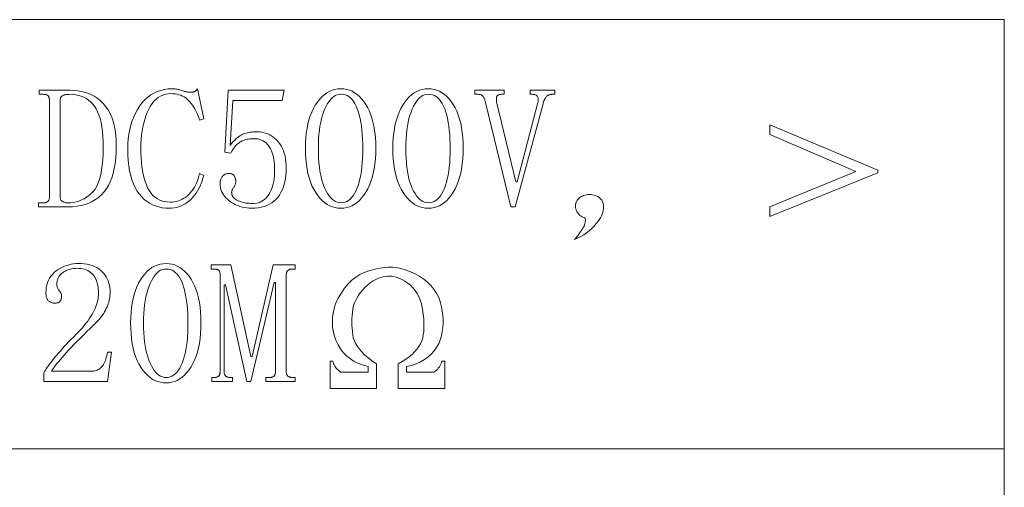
# Model space of a CAD drawing. Extents: x 1 to 297, y 1 to 210.
# Tile 113 of 171: x 206.96 to 219.32, y 50.63 to 56.51. Entities that reach past the tile are written whole.
import ezdxf

# ---------------------------------------------------------------- set-up
doc = ezdxf.new("R2010")
doc.units = 0

msp = doc.modelspace()

# ---------------------------------------------------------------- linework, layer by layer
at = {"color": 7, "lineweight": 13}
for p, q in [((1.306, 56.508), (219.321, 56.508)), ((219.321, 56.508), (219.321, 29.565)), ((1.306, 51.119), (219.321, 51.119))]:
    msp.add_line(p, q, dxfattribs=at)
for points in [[(207.335, 55.502), (207.335, 55.509), (207.334, 55.515), (207.333, 55.521), (207.332, 55.527), (207.33, 55.532), (207.329, 55.537), (207.326, 55.542), (207.324, 55.546), (207.321, 55.55), (207.318, 55.553), (207.314, 55.557), (207.31, 55.56), (207.305, 55.562), (207.3, 55.564), (207.294, 55.566), (207.288, 55.568), (207.281, 55.569), (207.274, 55.57), (207.266, 55.57), (207.258, 55.571), (207.206, 55.571), (207.206, 55.622), (207.592, 55.622), (207.644, 55.62), (207.694, 55.615), (207.742, 55.607), (207.787, 55.595), (207.831, 55.579), (207.872, 55.56), (207.911, 55.538), (207.948, 55.512), (207.983, 55.483), (208.016, 55.451), (208.046, 55.414), (208.073, 55.374), (208.097, 55.331), (208.118, 55.283), (208.135, 55.232), (208.149, 55.177), (208.16, 55.118), (208.168, 55.056), (208.173, 54.989), (208.175, 54.919), (208.173, 54.842), (208.169, 54.77), (208.161, 54.701), (208.15, 54.637), (208.136, 54.577), (208.119, 54.522), (208.099, 54.47), (208.076, 54.423), (208.05, 54.38), (208.02, 54.341), (207.988, 54.306), (207.953, 54.274), (207.915, 54.247), (207.874, 54.223), (207.83, 54.202), (207.783, 54.186), (207.733, 54.173), (207.68, 54.164), (207.625, 54.158), (207.566, 54.156), (207.198, 54.156), (207.198, 54.208), (207.258, 54.208), (207.266, 54.208), (207.274, 54.208), (207.281, 54.209), (207.288, 54.21), (207.294, 54.212), (207.3, 54.214), (207.305, 54.216), (207.31, 54.219), (207.314, 54.222), (207.318, 54.225), (207.321, 54.228), (207.324, 54.232), (207.326, 54.237), (207.329, 54.241), (207.33, 54.246), (207.332, 54.252), (207.333, 54.257), (207.334, 54.263), (207.335, 54.27), (207.335, 54.276)], [(208.843, 54.139), (208.796, 54.141), (208.751, 54.146), (208.708, 54.155), (208.667, 54.168), (208.628, 54.184), (208.591, 54.204), (208.556, 54.227), (208.522, 54.254), (208.491, 54.285), (208.462, 54.319), (208.435, 54.357), (208.411, 54.399), (208.39, 54.446), (208.371, 54.496), (208.356, 54.551), (208.343, 54.609), (208.333, 54.672), (208.326, 54.739), (208.322, 54.81), (208.32, 54.885), (208.322, 54.949), (208.326, 55.011), (208.334, 55.07), (208.344, 55.128), (208.358, 55.183), (208.374, 55.236), (208.394, 55.286), (208.416, 55.335), (208.442, 55.381), (208.47, 55.425), (208.502, 55.466), (208.535, 55.502), (208.57, 55.534), (208.608, 55.562), (208.647, 55.586), (208.689, 55.605), (208.733, 55.62), (208.779, 55.631), (208.827, 55.637), (208.878, 55.639), (208.89, 55.639), (208.902, 55.638), (208.914, 55.637), (208.926, 55.636), (208.938, 55.634), (208.95, 55.631), (208.962, 55.629), (208.974, 55.625), (208.986, 55.622), (208.998, 55.618), (209.009, 55.614), (209.021, 55.61), (209.032, 55.607), (209.043, 55.604), (209.053, 55.602), (209.063, 55.6), (209.073, 55.598), (209.083, 55.597), (209.092, 55.597), (209.1, 55.596), (209.107, 55.596), (209.114, 55.597), (209.12, 55.597), (209.126, 55.598), (209.132, 55.598), (209.137, 55.599), (209.142, 55.6), (209.147, 55.602), (209.152, 55.603), (209.156, 55.605), (209.16, 55.607), (209.165, 55.609), (209.169, 55.612), (209.173, 55.614), (209.177, 55.618), (209.18, 55.621), (209.184, 55.625), (209.188, 55.63), (209.191, 55.634), (209.195, 55.639), (209.272, 55.262), (209.22, 55.245), (209.21, 55.277), (209.199, 55.307), (209.187, 55.336), (209.174, 55.363), (209.16, 55.388), (209.146, 55.413), (209.132, 55.435), (209.116, 55.456), (209.1, 55.476), (209.083, 55.493), (209.066, 55.51), (209.047, 55.524), (209.027, 55.537), (209.007, 55.548), (208.985, 55.558), (208.962, 55.565), (208.938, 55.571), (208.913, 55.576), (208.887, 55.578), (208.86, 55.579), (208.825, 55.577), (208.792, 55.571), (208.76, 55.561), (208.729, 55.548), (208.701, 55.53), (208.674, 55.508), (208.648, 55.483), (208.625, 55.453), (208.602, 55.419), (208.582, 55.382), (208.563, 55.342), (208.546, 55.299), (208.532, 55.255), (208.519, 55.209), (208.508, 55.161), (208.499, 55.111), (208.492, 55.06), (208.487, 55.006), (208.484, 54.951), (208.483, 54.893), (208.484, 54.831), (208.487, 54.772), (208.491, 54.715), (208.497, 54.662), (208.505, 54.611), (208.514, 54.562), (208.525, 54.517), (208.538, 54.474), (208.553, 54.434), (208.569, 54.396), (208.587, 54.362), (208.608, 54.331), (208.63, 54.304), (208.655, 54.281), (208.683, 54.261), (208.712, 54.245), (208.744, 54.232), (208.777, 54.223), (208.814, 54.218), (208.852, 54.216), (208.879, 54.217), (208.905, 54.22), (208.931, 54.225), (208.955, 54.232), (208.979, 54.241), (209.003, 54.252), (209.025, 54.265), (209.047, 54.279), (209.068, 54.296), (209.088, 54.315), (209.107, 54.335), (209.124, 54.357), (209.141, 54.38), (209.156, 54.404), (209.17, 54.43), (209.183, 54.456), (209.194, 54.484), (209.204, 54.514), (209.213, 54.544), (209.22, 54.576), (209.272, 54.551), (209.263, 54.515), (209.252, 54.481), (209.24, 54.448), (209.226, 54.417), (209.211, 54.387), (209.194, 54.358), (209.176, 54.33), (209.157, 54.304), (209.136, 54.279), (209.113, 54.255), (209.09, 54.233), (209.065, 54.213), (209.04, 54.196), (209.015, 54.181), (208.988, 54.168), (208.961, 54.158), (208.932, 54.15), (208.904, 54.144), (208.874, 54.14)], [(209.94, 55.099), (209.972, 55.098), (210.003, 55.094), (210.033, 55.088), (210.061, 55.079), (210.088, 55.068), (210.114, 55.054), (210.139, 55.038), (210.163, 55.02), (210.185, 54.998), (210.206, 54.975), (210.226, 54.949), (210.243, 54.922), (210.259, 54.893), (210.272, 54.862), (210.283, 54.83), (210.293, 54.796), (210.3, 54.761), (210.305, 54.724), (210.308, 54.685), (210.309, 54.645), (210.308, 54.6), (210.305, 54.556), (210.299, 54.514), (210.292, 54.475), (210.282, 54.437), (210.27, 54.401), (210.257, 54.367), (210.24, 54.335), (210.222, 54.305), (210.202, 54.276), (210.179, 54.25), (210.154, 54.227), (210.127, 54.206), (210.098, 54.189), (210.066, 54.173), (210.032, 54.161), (209.995, 54.151), (209.956, 54.145), (209.915, 54.141), (209.872, 54.139), (209.841, 54.14), (209.812, 54.143), (209.782, 54.147), (209.754, 54.154), (209.726, 54.162), (209.699, 54.172), (209.673, 54.183), (209.647, 54.197), (209.622, 54.212), (209.598, 54.229), (209.575, 54.248), (209.554, 54.267), (209.536, 54.287), (209.521, 54.307), (209.508, 54.329), (209.497, 54.351), (209.488, 54.374), (209.482, 54.398), (209.479, 54.422), (209.478, 54.448), (209.478, 54.458), (209.479, 54.468), (209.48, 54.477), (209.482, 54.487), (209.485, 54.496), (209.488, 54.505), (209.492, 54.513), (209.497, 54.522), (209.502, 54.53), (209.508, 54.538), (209.514, 54.545), (209.52, 54.552), (209.528, 54.557), (209.535, 54.562), (209.543, 54.567), (209.551, 54.57), (209.56, 54.573), (209.569, 54.575), (209.579, 54.576), (209.589, 54.576), (209.599, 54.576), (209.608, 54.575), (209.617, 54.573), (209.625, 54.571), (209.632, 54.568), (209.638, 54.564), (209.644, 54.559), (209.649, 54.554), (209.654, 54.549), (209.658, 54.542), (209.661, 54.535), (209.664, 54.529), (209.666, 54.522), (209.669, 54.516), (209.67, 54.51), (209.672, 54.504), (209.673, 54.498), (209.674, 54.493), (209.675, 54.487), (209.675, 54.482), (209.674, 54.472), (209.674, 54.462), (209.672, 54.453), (209.671, 54.444), (209.668, 54.436), (209.665, 54.428), (209.662, 54.421), (209.658, 54.413), (209.654, 54.407), (209.649, 54.401), (209.644, 54.395), (209.64, 54.388), (209.636, 54.382), (209.633, 54.376), (209.63, 54.37), (209.627, 54.363), (209.626, 54.356), (209.624, 54.35), (209.624, 54.343), (209.623, 54.336), (209.624, 54.323), (209.627, 54.31), (209.631, 54.298), (209.636, 54.287), (209.644, 54.276), (209.653, 54.266), (209.663, 54.257), (209.675, 54.249), (209.689, 54.241), (209.705, 54.233), (209.721, 54.227), (209.738, 54.221), (209.755, 54.216), (209.772, 54.211), (209.789, 54.208), (209.807, 54.205), (209.825, 54.202), (209.843, 54.201), (209.862, 54.199), (209.88, 54.199), (209.907, 54.2), (209.933, 54.204), (209.957, 54.209), (209.98, 54.217), (210.002, 54.227), (210.022, 54.239), (210.041, 54.254), (210.059, 54.27), (210.075, 54.289), (210.09, 54.311), (210.104, 54.334), (210.117, 54.359), (210.128, 54.386), (210.137, 54.415), (210.145, 54.446), (210.152, 54.478), (210.157, 54.513), (210.16, 54.549), (210.163, 54.588), (210.163, 54.628), (210.163, 54.661), (210.161, 54.694), (210.158, 54.725), (210.153, 54.755), (210.147, 54.783), (210.14, 54.81), (210.132, 54.836), (210.122, 54.861), (210.111, 54.884), (210.099, 54.906), (210.086, 54.927), (210.071, 54.945), (210.055, 54.961), (210.037, 54.975), (210.019, 54.987), (209.999, 54.996), (209.978, 55.004), (209.955, 55.009), (209.931, 55.012), (209.906, 55.013), (209.888, 55.013), (209.869, 55.012), (209.852, 55.01), (209.835, 55.008), (209.818, 55.005), (209.802, 55.001), (209.787, 54.997), (209.772, 54.991), (209.757, 54.986), (209.743, 54.979), (209.73, 54.972), (209.716, 54.962), (209.703, 54.952), (209.69, 54.939), (209.677, 54.926), (209.664, 54.91), (209.652, 54.893), (209.639, 54.875), (209.627, 54.855), (209.615, 54.833), (209.538, 54.842), (209.58, 55.622), (210.283, 55.622), (210.258, 55.493), (209.64, 55.493), (209.606, 54.928), (209.623, 54.951), (209.64, 54.972), (209.657, 54.991), (209.674, 55.009), (209.691, 55.024), (209.708, 55.038), (209.724, 55.05), (209.741, 55.059), (209.757, 55.067), (209.773, 55.073), (209.79, 55.078), (209.806, 55.083), (209.823, 55.087), (209.839, 55.09), (209.856, 55.093), (209.873, 55.095), (209.889, 55.097), (209.906, 55.098), (209.923, 55.099)], [(210.995, 54.139), (210.958, 54.141), (210.922, 54.147), (210.887, 54.157), (210.854, 54.171), (210.821, 54.188), (210.79, 54.21), (210.76, 54.236), (210.731, 54.265), (210.704, 54.299), (210.678, 54.336), (210.653, 54.377), (210.631, 54.422), (210.612, 54.469), (210.595, 54.52), (210.581, 54.574), (210.57, 54.631), (210.561, 54.692), (210.554, 54.756), (210.55, 54.823), (210.549, 54.893), (210.55, 54.959), (210.554, 55.022), (210.56, 55.082), (210.569, 55.14), (210.58, 55.196), (210.594, 55.248), (210.61, 55.298), (210.629, 55.346), (210.65, 55.391), (210.673, 55.433), (210.699, 55.473), (210.726, 55.507), (210.754, 55.538), (210.784, 55.565), (210.816, 55.588), (210.849, 55.606), (210.883, 55.621), (210.919, 55.631), (210.956, 55.637), (210.995, 55.639), (211.032, 55.637), (211.068, 55.631), (211.102, 55.621), (211.135, 55.608), (211.167, 55.59), (211.198, 55.568), (211.227, 55.543), (211.255, 55.513), (211.282, 55.479), (211.308, 55.442), (211.331, 55.401), (211.352, 55.357), (211.371, 55.31), (211.387, 55.26), (211.401, 55.206), (211.412, 55.15), (211.421, 55.09), (211.427, 55.028), (211.431, 54.962), (211.432, 54.893), (211.431, 54.825), (211.427, 54.759), (211.421, 54.696), (211.412, 54.636), (211.401, 54.58), (211.387, 54.526), (211.371, 54.475), (211.352, 54.427), (211.331, 54.382), (211.308, 54.341), (211.282, 54.302), (211.255, 54.268), (211.227, 54.238), (211.198, 54.212), (211.167, 54.19), (211.135, 54.171), (211.102, 54.157), (211.068, 54.147), (211.032, 54.141)], [(212.092, 54.139), (212.055, 54.141), (212.019, 54.147), (211.984, 54.157), (211.951, 54.171), (211.918, 54.188), (211.887, 54.21), (211.857, 54.236), (211.829, 54.265), (211.801, 54.299), (211.775, 54.336), (211.75, 54.377), (211.728, 54.422), (211.709, 54.469), (211.692, 54.52), (211.678, 54.574), (211.667, 54.631), (211.658, 54.692), (211.651, 54.756), (211.647, 54.823), (211.646, 54.893), (211.647, 54.959), (211.651, 55.022), (211.657, 55.082), (211.666, 55.14), (211.677, 55.196), (211.691, 55.248), (211.707, 55.298), (211.726, 55.346), (211.747, 55.391), (211.77, 55.433), (211.796, 55.473), (211.823, 55.507), (211.852, 55.538), (211.882, 55.565), (211.913, 55.588), (211.946, 55.606), (211.98, 55.621), (212.016, 55.631), (212.053, 55.637), (212.092, 55.639), (212.129, 55.637), (212.165, 55.631), (212.199, 55.621), (212.232, 55.608), (212.264, 55.59), (212.295, 55.568), (212.324, 55.543), (212.352, 55.513), (212.379, 55.479), (212.405, 55.442), (212.428, 55.401), (212.449, 55.357), (212.468, 55.31), (212.484, 55.26), (212.498, 55.206), (212.509, 55.15), (212.518, 55.09), (212.524, 55.028), (212.528, 54.962), (212.529, 54.893), (212.528, 54.825), (212.524, 54.759), (212.518, 54.696), (212.509, 54.636), (212.498, 54.58), (212.484, 54.526), (212.468, 54.475), (212.449, 54.427), (212.428, 54.382), (212.405, 54.341), (212.379, 54.302), (212.352, 54.268), (212.324, 54.238), (212.295, 54.212), (212.264, 54.19), (212.232, 54.171), (212.199, 54.157), (212.165, 54.147), (212.129, 54.141)], [(213.369, 55.571), (213.369, 55.622), (213.678, 55.622), (213.678, 55.571), (213.643, 55.571), (213.637, 55.57), (213.63, 55.57), (213.623, 55.568), (213.617, 55.566), (213.61, 55.564), (213.604, 55.561), (213.597, 55.558), (213.591, 55.554), (213.585, 55.55), (213.579, 55.545), (213.573, 55.539), (213.568, 55.533), (213.562, 55.526), (213.557, 55.517), (213.552, 55.508), (213.548, 55.499), (213.543, 55.488), (213.539, 55.476), (213.535, 55.464), (213.532, 55.451), (213.18, 54.156), (213.129, 54.156), (212.812, 55.451), (212.81, 55.462), (212.808, 55.473), (212.806, 55.484), (212.803, 55.494), (212.8, 55.503), (212.797, 55.512), (212.794, 55.52), (212.79, 55.527), (212.786, 55.534), (212.782, 55.541), (212.777, 55.546), (212.772, 55.551), (212.767, 55.556), (212.761, 55.56), (212.755, 55.563), (212.748, 55.566), (212.741, 55.568), (212.734, 55.569), (212.726, 55.57), (212.718, 55.571), (212.675, 55.571), (212.675, 55.622), (213.043, 55.622), (213.043, 55.571), (213.009, 55.571), (213.001, 55.57), (212.993, 55.57), (212.986, 55.568), (212.98, 55.566), (212.974, 55.564), (212.968, 55.561), (212.964, 55.558), (212.96, 55.554), (212.956, 55.55), (212.953, 55.545), (212.951, 55.54), (212.949, 55.534), (212.948, 55.528), (212.946, 55.522), (212.946, 55.515), (212.946, 55.508), (212.946, 55.5), (212.946, 55.493), (212.948, 55.485), (212.949, 55.476), (213.189, 54.473), (213.206, 54.473), (213.463, 55.451), (213.466, 55.462), (213.469, 55.473), (213.471, 55.484), (213.472, 55.494), (213.472, 55.503), (213.472, 55.512), (213.471, 55.52), (213.469, 55.527), (213.466, 55.534), (213.463, 55.541), (213.46, 55.546), (213.455, 55.551), (213.45, 55.556), (213.444, 55.56), (213.438, 55.563), (213.43, 55.566), (213.423, 55.568), (213.414, 55.569), (213.405, 55.57), (213.395, 55.571)], [(208.012, 54.902), (208.011, 54.974), (208.007, 55.041), (208.002, 55.103), (207.994, 55.162), (207.984, 55.216), (207.972, 55.266), (207.957, 55.311), (207.941, 55.352), (207.922, 55.388), (207.9, 55.421), (207.877, 55.449), (207.852, 55.475), (207.826, 55.497), (207.798, 55.517), (207.768, 55.533), (207.736, 55.547), (207.702, 55.557), (207.667, 55.565), (207.63, 55.569), (207.592, 55.571), (207.58, 55.57), (207.569, 55.57), (207.559, 55.569), (207.549, 55.568), (207.539, 55.566), (207.531, 55.564), (207.523, 55.562), (207.515, 55.56), (207.508, 55.557), (207.502, 55.553), (207.496, 55.55), (207.491, 55.546), (207.487, 55.542), (207.483, 55.537), (207.479, 55.532), (207.477, 55.527), (207.475, 55.521), (207.473, 55.515), (207.472, 55.509), (207.472, 55.502), (207.472, 54.276), (207.472, 54.27), (207.473, 54.263), (207.474, 54.257), (207.476, 54.252), (207.478, 54.246), (207.481, 54.241), (207.484, 54.237), (207.488, 54.232), (207.493, 54.228), (207.498, 54.225), (207.503, 54.222), (207.509, 54.219), (207.515, 54.216), (207.521, 54.214), (207.528, 54.212), (207.535, 54.21), (207.542, 54.209), (207.55, 54.208), (207.558, 54.208), (207.566, 54.208), (207.603, 54.209), (207.639, 54.213), (207.674, 54.22), (207.707, 54.23), (207.74, 54.243), (207.771, 54.259), (207.801, 54.277), (207.829, 54.298), (207.857, 54.322), (207.883, 54.349), (207.908, 54.38), (207.93, 54.417), (207.949, 54.458), (207.966, 54.505), (207.98, 54.558), (207.991, 54.616), (208, 54.679), (208.007, 54.748), (208.011, 54.822)], [(210.995, 55.571), (210.971, 55.569), (210.948, 55.563), (210.926, 55.554), (210.905, 55.541), (210.884, 55.525), (210.865, 55.504), (210.846, 55.48), (210.827, 55.453), (210.81, 55.421), (210.793, 55.386), (210.778, 55.348), (210.764, 55.308), (210.752, 55.265), (210.741, 55.219), (210.732, 55.171), (210.725, 55.12), (210.719, 55.067), (210.715, 55.012), (210.713, 54.954), (210.712, 54.893), (210.713, 54.83), (210.715, 54.769), (210.719, 54.711), (210.725, 54.656), (210.732, 54.604), (210.741, 54.555), (210.752, 54.509), (210.764, 54.466), (210.778, 54.425), (210.793, 54.388), (210.81, 54.354), (210.827, 54.323), (210.846, 54.296), (210.865, 54.273), (210.884, 54.253), (210.905, 54.237), (210.926, 54.224), (210.948, 54.215), (210.971, 54.21), (210.995, 54.208), (211.02, 54.21), (211.044, 54.215), (211.067, 54.224), (211.089, 54.237), (211.109, 54.253), (211.129, 54.273), (211.147, 54.296), (211.165, 54.323), (211.181, 54.354), (211.196, 54.388), (211.21, 54.425), (211.222, 54.466), (211.233, 54.509), (211.243, 54.555), (211.251, 54.604), (211.257, 54.656), (211.262, 54.711), (211.266, 54.769), (211.268, 54.83), (211.269, 54.893), (211.268, 54.954), (211.266, 55.012), (211.263, 55.067), (211.258, 55.12), (211.252, 55.171), (211.244, 55.219), (211.235, 55.265), (211.225, 55.308), (211.214, 55.348), (211.2, 55.386), (211.186, 55.421), (211.17, 55.453), (211.153, 55.48), (211.135, 55.504), (211.115, 55.525), (211.093, 55.541), (211.071, 55.554), (211.047, 55.563), (211.021, 55.569)], [(212.092, 55.571), (212.068, 55.569), (212.045, 55.563), (212.023, 55.554), (212.002, 55.541), (211.982, 55.525), (211.962, 55.504), (211.943, 55.48), (211.925, 55.453), (211.907, 55.421), (211.89, 55.386), (211.875, 55.348), (211.861, 55.308), (211.849, 55.265), (211.838, 55.219), (211.829, 55.171), (211.822, 55.12), (211.816, 55.067), (211.812, 55.012), (211.81, 54.954), (211.809, 54.893), (211.81, 54.83), (211.812, 54.769), (211.816, 54.711), (211.822, 54.656), (211.829, 54.604), (211.838, 54.555), (211.849, 54.509), (211.861, 54.466), (211.875, 54.425), (211.89, 54.388), (211.907, 54.354), (211.925, 54.323), (211.943, 54.296), (211.962, 54.273), (211.982, 54.253), (212.002, 54.237), (212.023, 54.224), (212.045, 54.215), (212.068, 54.21), (212.092, 54.208), (212.117, 54.21), (212.141, 54.215), (212.164, 54.224), (212.186, 54.237), (212.207, 54.253), (212.226, 54.273), (212.245, 54.296), (212.262, 54.323), (212.278, 54.354), (212.293, 54.388), (212.307, 54.425), (212.32, 54.466), (212.33, 54.509), (212.34, 54.555), (212.348, 54.604), (212.355, 54.656), (212.36, 54.711), (212.363, 54.769), (212.365, 54.83), (212.366, 54.893), (212.365, 54.954), (212.363, 55.012), (212.36, 55.067), (212.355, 55.12), (212.349, 55.171), (212.341, 55.219), (212.333, 55.265), (212.322, 55.308), (212.311, 55.348), (212.298, 55.386), (212.283, 55.421), (212.267, 55.453), (212.25, 55.48), (212.232, 55.504), (212.212, 55.525), (212.191, 55.541), (212.168, 55.554), (212.144, 55.563), (212.119, 55.569)], [(216.378, 55.185), (217.732, 54.619), (217.732, 54.585), (216.378, 54.036), (216.378, 54.156), (217.458, 54.602), (216.378, 55.065)], [(213.96, 54.242), (213.971, 54.255), (213.983, 54.267), (213.996, 54.277), (214.01, 54.286), (214.025, 54.293), (214.041, 54.3), (214.058, 54.304), (214.076, 54.308), (214.095, 54.31), (214.115, 54.311), (214.135, 54.31), (214.154, 54.308), (214.172, 54.304), (214.189, 54.3), (214.205, 54.293), (214.22, 54.286), (214.234, 54.277), (214.246, 54.267), (214.258, 54.255), (214.269, 54.242), (214.278, 54.221), (214.285, 54.2), (214.289, 54.179), (214.291, 54.157), (214.29, 54.135), (214.288, 54.112), (214.282, 54.09), (214.275, 54.066), (214.264, 54.043), (214.252, 54.019), (214.227, 53.982), (214.2, 53.948), (214.172, 53.915), (214.142, 53.885), (214.11, 53.856), (214.077, 53.83), (214.042, 53.806), (214.005, 53.783), (213.966, 53.763), (213.926, 53.745), (213.943, 53.765), (213.958, 53.785), (213.973, 53.803), (213.987, 53.822), (213.999, 53.839), (214.011, 53.856), (214.021, 53.872), (214.03, 53.887), (214.039, 53.902), (214.046, 53.916), (214.052, 53.936), (214.057, 53.953), (214.061, 53.969), (214.063, 53.982), (214.063, 53.993), (214.063, 54.003), (214.061, 54.01), (214.057, 54.015), (214.052, 54.018), (214.046, 54.019), (214.033, 54.026), (214.021, 54.032), (214.011, 54.038), (214.002, 54.044), (213.995, 54.049), (213.989, 54.054), (213.984, 54.059), (213.98, 54.063), (213.978, 54.067), (213.978, 54.071), (213.965, 54.085), (213.955, 54.099), (213.947, 54.115), (213.942, 54.131), (213.939, 54.148), (213.939, 54.165), (213.94, 54.183), (213.945, 54.202), (213.951, 54.222)], [(207.952, 53.068), (207.951, 53.098), (207.949, 53.127), (207.946, 53.154), (207.941, 53.179), (207.935, 53.204), (207.927, 53.227), (207.918, 53.248), (207.908, 53.268), (207.896, 53.286), (207.883, 53.303), (207.869, 53.319), (207.853, 53.333), (207.836, 53.345), (207.818, 53.356), (207.798, 53.365), (207.776, 53.372), (207.754, 53.378), (207.73, 53.382), (207.704, 53.384), (207.678, 53.385), (207.657, 53.384), (207.638, 53.383), (207.619, 53.38), (207.6, 53.376), (207.582, 53.371), (207.565, 53.365), (207.548, 53.358), (207.532, 53.349), (207.517, 53.34), (207.502, 53.329), (207.488, 53.318), (207.476, 53.306), (207.465, 53.293), (207.455, 53.28), (207.447, 53.266), (207.441, 53.251), (207.436, 53.236), (207.432, 53.221), (207.43, 53.205), (207.429, 53.188), (207.429, 53.178), (207.43, 53.168), (207.432, 53.158), (207.434, 53.149), (207.437, 53.141), (207.44, 53.132), (207.444, 53.124), (207.448, 53.116), (207.453, 53.109), (207.459, 53.102), (207.465, 53.095), (207.47, 53.088), (207.474, 53.081), (207.478, 53.075), (207.482, 53.068), (207.484, 53.061), (207.486, 53.054), (207.488, 53.047), (207.489, 53.04), (207.489, 53.033), (207.489, 53.025), (207.488, 53.017), (207.487, 53.01), (207.486, 53.003), (207.484, 52.996), (207.481, 52.99), (207.479, 52.984), (207.475, 52.979), (207.472, 52.974), (207.468, 52.969), (207.463, 52.965), (207.458, 52.961), (207.453, 52.958), (207.447, 52.955), (207.441, 52.953), (207.434, 52.951), (207.427, 52.95), (207.42, 52.949), (207.412, 52.948), (207.403, 52.948), (207.393, 52.948), (207.384, 52.949), (207.374, 52.95), (207.366, 52.953), (207.357, 52.955), (207.349, 52.959), (207.342, 52.962), (207.335, 52.967), (207.328, 52.972), (207.322, 52.978), (207.316, 52.984), (207.311, 52.991), (207.307, 52.999), (207.303, 53.008), (207.299, 53.017), (207.297, 53.028), (207.295, 53.039), (207.293, 53.05), (207.292, 53.063), (207.292, 53.076), (207.293, 53.111), (207.297, 53.145), (207.303, 53.177), (207.312, 53.207), (207.324, 53.235), (207.338, 53.261), (207.355, 53.286), (207.374, 53.309), (207.396, 53.331), (207.42, 53.351), (207.446, 53.368), (207.473, 53.385), (207.499, 53.399), (207.526, 53.411), (207.553, 53.421), (207.581, 53.43), (207.609, 53.436), (207.637, 53.441), (207.666, 53.444), (207.695, 53.445), (207.735, 53.444), (207.773, 53.441), (207.809, 53.436), (207.842, 53.428), (207.874, 53.419), (207.903, 53.408), (207.93, 53.394), (207.955, 53.379), (207.978, 53.362), (207.999, 53.342), (208.018, 53.321), (208.035, 53.299), (208.049, 53.276), (208.062, 53.251), (208.073, 53.226), (208.082, 53.2), (208.089, 53.173), (208.094, 53.145), (208.097, 53.115), (208.098, 53.085), (208.097, 53.064), (208.096, 53.044), (208.093, 53.023), (208.09, 53.003), (208.086, 52.982), (208.081, 52.961), (208.075, 52.941), (208.067, 52.92), (208.059, 52.9), (208.05, 52.879), (208.04, 52.859), (208.029, 52.838), (208.017, 52.818), (208.004, 52.798), (207.989, 52.778), (207.974, 52.759), (207.957, 52.739), (207.939, 52.72), (207.92, 52.701), (207.9, 52.682), (207.852, 52.635), (207.806, 52.59), (207.762, 52.546), (207.72, 52.504), (207.681, 52.465), (207.644, 52.426), (207.609, 52.39), (207.577, 52.356), (207.547, 52.323), (207.519, 52.292), (207.494, 52.263), (207.47, 52.236), (207.449, 52.211), (207.43, 52.188), (207.413, 52.167), (207.398, 52.147), (207.386, 52.13), (207.375, 52.115), (207.367, 52.102), (207.36, 52.091), (207.866, 52.091), (207.881, 52.091), (207.896, 52.093), (207.91, 52.096), (207.924, 52.1), (207.937, 52.106), (207.949, 52.112), (207.962, 52.12), (207.973, 52.129), (207.984, 52.139), (207.995, 52.151), (208.005, 52.163), (208.014, 52.177), (208.023, 52.192), (208.03, 52.208), (208.038, 52.226), (208.044, 52.244), (208.05, 52.264), (208.055, 52.285), (208.06, 52.307), (208.063, 52.331), (208.115, 52.331), (208.063, 51.962), (207.266, 51.962), (207.266, 52.073), (207.275, 52.089), (207.286, 52.106), (207.297, 52.124), (207.309, 52.142), (207.323, 52.161), (207.338, 52.181), (207.353, 52.202), (207.37, 52.224), (207.388, 52.247), (207.408, 52.271), (207.428, 52.295), (207.45, 52.32), (207.473, 52.346), (207.497, 52.373), (207.522, 52.401), (207.549, 52.43), (207.577, 52.46), (207.606, 52.49), (207.637, 52.521), (207.669, 52.553), (207.697, 52.582), (207.724, 52.611), (207.75, 52.639), (207.773, 52.667), (207.795, 52.695), (207.816, 52.722), (207.835, 52.749), (207.853, 52.776), (207.869, 52.802), (207.883, 52.828), (207.896, 52.853), (207.908, 52.878), (207.918, 52.903), (207.927, 52.928), (207.935, 52.952), (207.941, 52.976), (207.946, 52.999), (207.949, 53.022), (207.951, 53.045)], [(208.8, 51.945), (208.763, 51.947), (208.727, 51.953), (208.693, 51.963), (208.659, 51.976), (208.627, 51.994), (208.596, 52.016), (208.566, 52.041), (208.537, 52.071), (208.51, 52.105), (208.483, 52.142), (208.459, 52.183), (208.437, 52.227), (208.418, 52.275), (208.401, 52.326), (208.387, 52.38), (208.375, 52.437), (208.366, 52.498), (208.36, 52.562), (208.356, 52.629), (208.355, 52.699), (208.356, 52.765), (208.36, 52.828), (208.366, 52.888), (208.375, 52.946), (208.386, 53.001), (208.399, 53.054), (208.416, 53.104), (208.434, 53.152), (208.455, 53.197), (208.479, 53.239), (208.505, 53.278), (208.532, 53.313), (208.56, 53.344), (208.59, 53.371), (208.622, 53.393), (208.654, 53.412), (208.689, 53.426), (208.725, 53.437), (208.762, 53.443), (208.8, 53.445), (208.838, 53.443), (208.873, 53.437), (208.908, 53.427), (208.941, 53.413), (208.973, 53.396), (209.004, 53.374), (209.033, 53.348), (209.061, 53.319), (209.088, 53.285), (209.113, 53.248), (209.137, 53.207), (209.158, 53.163), (209.177, 53.116), (209.193, 53.065), (209.207, 53.012), (209.218, 52.956), (209.226, 52.896), (209.233, 52.834), (209.236, 52.768), (209.238, 52.699), (209.236, 52.63), (209.233, 52.565), (209.226, 52.502), (209.218, 52.442), (209.207, 52.385), (209.193, 52.331), (209.177, 52.281), (209.158, 52.233), (209.137, 52.188), (209.113, 52.146), (209.088, 52.108), (209.061, 52.074), (209.033, 52.044), (209.004, 52.017), (208.973, 51.995), (208.941, 51.977), (208.908, 51.963), (208.873, 51.953), (208.838, 51.947)], [(210.309, 52.082), (210.309, 52.075), (210.31, 52.069), (210.311, 52.063), (210.312, 52.057), (210.314, 52.052), (210.317, 52.047), (210.32, 52.042), (210.323, 52.038), (210.326, 52.034), (210.33, 52.031), (210.335, 52.027), (210.34, 52.024), (210.344, 52.022), (210.35, 52.02), (210.355, 52.018), (210.361, 52.016), (210.367, 52.015), (210.373, 52.014), (210.379, 52.014), (210.386, 52.013), (210.42, 52.013), (210.42, 51.962), (210.052, 51.962), (210.052, 52.013), (210.095, 52.013), (210.103, 52.014), (210.111, 52.014), (210.118, 52.015), (210.125, 52.016), (210.131, 52.018), (210.137, 52.02), (210.142, 52.022), (210.147, 52.024), (210.151, 52.027), (210.155, 52.031), (210.158, 52.034), (210.161, 52.038), (210.163, 52.042), (210.166, 52.047), (210.168, 52.052), (210.169, 52.057), (210.17, 52.063), (210.171, 52.069), (210.172, 52.075), (210.172, 52.082), (210.172, 53.205), (210.155, 53.205), (209.863, 51.962), (209.812, 51.962), (209.546, 53.179), (209.529, 53.179), (209.529, 52.082), (209.529, 52.075), (209.53, 52.069), (209.531, 52.063), (209.532, 52.057), (209.534, 52.052), (209.537, 52.047), (209.54, 52.042), (209.543, 52.038), (209.546, 52.034), (209.55, 52.031), (209.555, 52.027), (209.56, 52.024), (209.564, 52.022), (209.57, 52.02), (209.575, 52.018), (209.581, 52.016), (209.587, 52.015), (209.593, 52.014), (209.599, 52.014), (209.606, 52.013), (209.632, 52.013), (209.632, 51.962), (209.375, 51.962), (209.375, 52.013), (209.4, 52.013), (209.409, 52.014), (209.417, 52.014), (209.424, 52.015), (209.431, 52.016), (209.437, 52.018), (209.443, 52.02), (209.448, 52.022), (209.453, 52.024), (209.457, 52.027), (209.46, 52.031), (209.464, 52.034), (209.467, 52.038), (209.469, 52.042), (209.471, 52.047), (209.473, 52.052), (209.475, 52.057), (209.476, 52.063), (209.477, 52.069), (209.477, 52.075), (209.478, 52.082), (209.478, 53.308), (209.477, 53.314), (209.477, 53.321), (209.476, 53.327), (209.475, 53.332), (209.473, 53.338), (209.471, 53.343), (209.469, 53.347), (209.467, 53.352), (209.464, 53.356), (209.46, 53.359), (209.457, 53.362), (209.453, 53.365), (209.448, 53.368), (209.443, 53.37), (209.437, 53.372), (209.431, 53.374), (209.424, 53.375), (209.417, 53.376), (209.409, 53.376), (209.4, 53.376), (209.366, 53.376), (209.366, 53.428), (209.615, 53.428), (209.863, 52.279), (209.88, 52.279), (210.146, 53.428), (210.42, 53.428), (210.42, 53.376), (210.386, 53.376), (210.379, 53.376), (210.373, 53.376), (210.367, 53.375), (210.361, 53.374), (210.355, 53.372), (210.35, 53.37), (210.344, 53.368), (210.34, 53.365), (210.335, 53.362), (210.33, 53.359), (210.326, 53.356), (210.323, 53.352), (210.32, 53.347), (210.317, 53.343), (210.314, 53.338), (210.312, 53.332), (210.311, 53.327), (210.31, 53.321), (210.309, 53.314), (210.309, 53.308)], [(211.406, 53.368), (211.443, 53.377), (211.48, 53.385), (211.515, 53.391), (211.549, 53.395), (211.582, 53.398), (211.614, 53.399), (211.645, 53.398), (211.675, 53.395), (211.704, 53.391), (211.732, 53.385), (211.802, 53.366), (211.867, 53.342), (211.928, 53.315), (211.984, 53.283), (212.036, 53.248), (212.084, 53.208), (212.127, 53.164), (212.165, 53.116), (212.199, 53.064), (212.229, 53.008), (212.245, 52.953), (212.257, 52.899), (212.267, 52.846), (212.273, 52.794), (212.276, 52.742), (212.276, 52.691), (212.273, 52.641), (212.267, 52.591), (212.258, 52.542), (212.246, 52.493), (212.223, 52.441), (212.196, 52.392), (212.164, 52.347), (212.128, 52.307), (212.088, 52.271), (212.043, 52.238), (211.993, 52.21), (211.939, 52.186), (211.881, 52.166), (211.818, 52.151), (211.818, 52.082), (212.16, 52.082), (212.174, 52.09), (212.187, 52.098), (212.199, 52.109), (212.21, 52.12), (212.22, 52.133), (212.23, 52.148), (212.24, 52.164), (212.248, 52.181), (212.256, 52.199), (212.263, 52.219), (212.298, 52.219), (212.298, 51.876), (211.715, 51.876), (211.715, 52.185), (211.764, 52.213), (211.809, 52.242), (211.851, 52.272), (211.888, 52.303), (211.92, 52.335), (211.949, 52.368), (211.974, 52.402), (211.995, 52.437), (212.011, 52.473), (212.023, 52.511), (212.029, 52.549), (212.034, 52.588), (212.036, 52.628), (212.037, 52.67), (212.036, 52.712), (212.034, 52.755), (212.029, 52.8), (212.023, 52.845), (212.016, 52.892), (212.006, 52.939), (211.991, 52.986), (211.973, 53.029), (211.951, 53.069), (211.927, 53.106), (211.899, 53.141), (211.868, 53.172), (211.835, 53.2), (211.798, 53.224), (211.758, 53.246), (211.715, 53.265), (211.687, 53.274), (211.66, 53.281), (211.632, 53.285), (211.605, 53.287), (211.578, 53.286), (211.55, 53.283), (211.523, 53.278), (211.495, 53.27), (211.468, 53.26), (211.44, 53.248), (211.401, 53.226), (211.363, 53.201), (211.328, 53.174), (211.295, 53.143), (211.265, 53.111), (211.237, 53.075), (211.211, 53.037), (211.188, 52.995), (211.167, 52.951), (211.149, 52.905), (211.143, 52.867), (211.138, 52.829), (211.135, 52.79), (211.133, 52.751), (211.132, 52.712), (211.133, 52.672), (211.135, 52.632), (211.138, 52.592), (211.143, 52.552), (211.149, 52.511), (211.164, 52.473), (211.183, 52.437), (211.204, 52.402), (211.229, 52.368), (211.256, 52.335), (211.287, 52.303), (211.321, 52.272), (211.357, 52.242), (211.397, 52.213), (211.44, 52.185), (211.44, 51.876), (210.858, 51.876), (210.858, 52.219), (210.892, 52.219), (210.896, 52.202), (210.902, 52.186), (210.908, 52.171), (210.917, 52.156), (210.926, 52.142), (210.937, 52.129), (210.949, 52.116), (210.963, 52.104), (210.978, 52.093), (210.995, 52.082), (211.338, 52.082), (211.338, 52.151), (211.275, 52.167), (211.216, 52.188), (211.162, 52.215), (211.113, 52.247), (211.068, 52.283), (211.027, 52.325), (210.991, 52.373), (210.959, 52.425), (210.932, 52.482), (210.909, 52.545), (210.9, 52.583), (210.893, 52.621), (210.889, 52.66), (210.887, 52.698), (210.888, 52.738), (210.891, 52.777), (210.896, 52.817), (210.904, 52.858), (210.914, 52.898), (210.926, 52.939), (210.962, 53.011), (211, 53.077), (211.041, 53.136), (211.085, 53.189), (211.132, 53.235), (211.181, 53.274), (211.233, 53.308), (211.288, 53.334), (211.346, 53.354)], [(208.8, 53.376), (208.777, 53.374), (208.754, 53.369), (208.732, 53.36), (208.711, 53.347), (208.69, 53.33), (208.67, 53.31), (208.651, 53.286), (208.633, 53.258), (208.616, 53.227), (208.599, 53.192), (208.584, 53.154), (208.57, 53.113), (208.558, 53.07), (208.547, 53.025), (208.538, 52.977), (208.531, 52.926), (208.525, 52.873), (208.521, 52.818), (208.518, 52.76), (208.518, 52.699), (208.518, 52.635), (208.521, 52.575), (208.525, 52.517), (208.531, 52.462), (208.538, 52.41), (208.547, 52.361), (208.558, 52.315), (208.57, 52.271), (208.584, 52.231), (208.599, 52.193), (208.616, 52.159), (208.633, 52.129), (208.651, 52.102), (208.67, 52.078), (208.69, 52.058), (208.711, 52.042), (208.732, 52.03), (208.754, 52.021), (208.777, 52.015), (208.8, 52.013), (208.826, 52.015), (208.85, 52.021), (208.873, 52.03), (208.894, 52.042), (208.915, 52.058), (208.935, 52.078), (208.953, 52.102), (208.971, 52.129), (208.987, 52.159), (209.002, 52.193), (209.016, 52.231), (209.028, 52.271), (209.039, 52.315), (209.049, 52.361), (209.057, 52.41), (209.063, 52.462), (209.068, 52.517), (209.072, 52.575), (209.074, 52.635), (209.075, 52.699), (209.074, 52.76), (209.072, 52.818), (209.069, 52.873), (209.064, 52.926), (209.058, 52.977), (209.05, 53.025), (209.041, 53.07), (209.031, 53.113), (209.019, 53.154), (209.006, 53.192), (208.992, 53.227), (208.976, 53.258), (208.959, 53.286), (208.94, 53.31), (208.92, 53.33), (208.899, 53.347), (208.877, 53.36), (208.853, 53.369), (208.827, 53.374)]]:
    msp.add_lwpolyline(points, close=True, dxfattribs=at)

doc.saveas('drawing.dxf')
